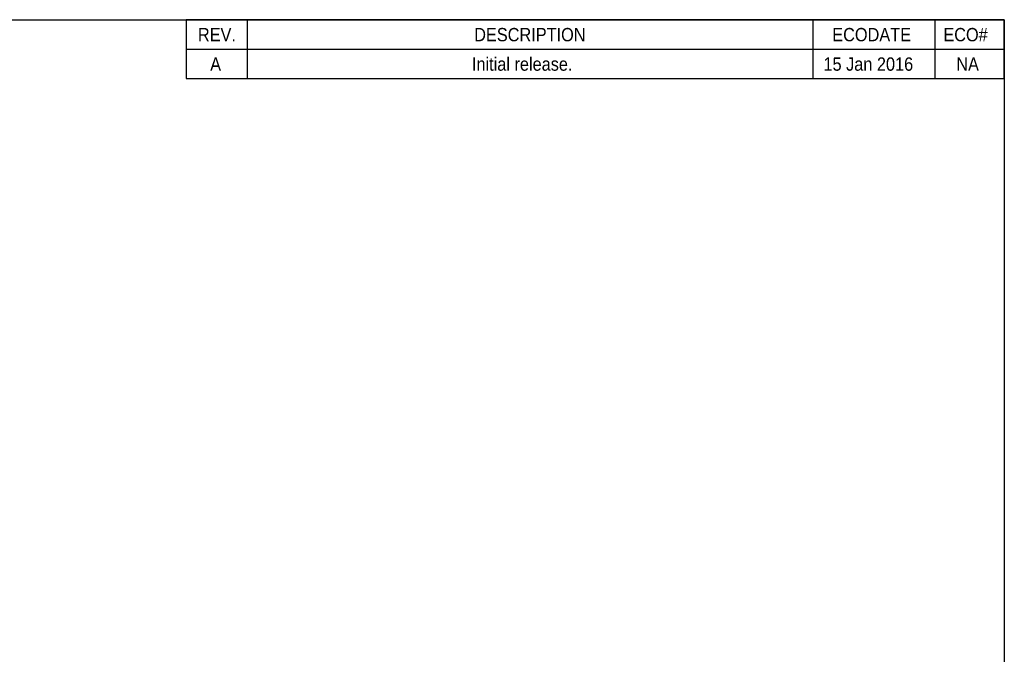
# Model space of a CAD drawing. Extents: x 3 to 428, y 3 to 275.
# Tile 42 of 42: x 311 to 428, y 200 to 275. Entities that reach past the tile are written whole.
import ezdxf

# ---------------------------------------------------------------- set-up
doc = ezdxf.new("R2010")
doc.units = 0
doc.linetypes.add('SLD-SOLID', pattern=[0])
doc.layers.add('BORDER', color=7, linetype='SLD-SOLID')
doc.layers.add('DIMENSION', color=7, linetype='SLD-SOLID')
doc.styles.add('SLDTEXTSTYLE1', font='Gothic.ttf', dxfattribs={"width": 0.913})

# ---------------------------------------------------------------- blocks, each defined once
blk = doc.blocks.new('SW_TABLEANNOTATION_0')
at = {"layer": 'DIMENSION', "color": 0}
for p, q in [((0, 0), (0, -7)), ((97.29, 0), (0, 0)), ((7.25, 0), (7.25, -3.5)), ((74.52, 0), (74.52, -3.5)), ((89.01, 0), (89.01, -3.5)), ((97.29, -7), (97.29, 0)), ((0, -3.5), (97.29, -3.5)), ((7.25, -3.5), (7.25, -7)), ((74.52, -3.5), (74.52, -7)), ((89.01, -3.5), (89.01, -7)), ((0, -7), (97.29, -7))]:
    blk.add_line(p, q, dxfattribs=at)
at = {"layer": 'DIMENSION', "color": 0, "attachment_point": 1, "style": 'SLDTEXTSTYLE1'}
for s, insert, char_height in [('REV.', (1.38, -0.98), 1.587), ('DESCRIPTION', (34.24, -0.98), 1.5875), ('ECODATE', (76.83, -0.98), 1.587), ('ECO#', (90.04, -0.98), 1.587), ('A', (2.84, -4.48), 1.59), ('Initial release.', (33.97, -4.48), 1.5875), ('15 Jan 2016', (75.78, -4.48), 1.5875), ('NA', (91.58, -4.48), 1.587)]:
    blk.add_mtext(s, dxfattribs=dict(at, insert=insert, char_height=char_height))

msp = doc.modelspace()

# ---------------------------------------------------------------- linework, layer by layer
at = {"layer": 'BORDER', "color": 7}
for p, q in [((3.5, 275.2), (427.8, 275.2)), ((427.8, 275.2), (427.8, 3.61))]:
    msp.add_line(p, q, dxfattribs=at)

# ---------------------------------------------------------------- block references
at = {"layer": 'DIMENSION'}
msp.add_blockref('SW_TABLEANNOTATION_0', (330.51, 275.2), dxfattribs=at)

doc.saveas('drawing.dxf')
